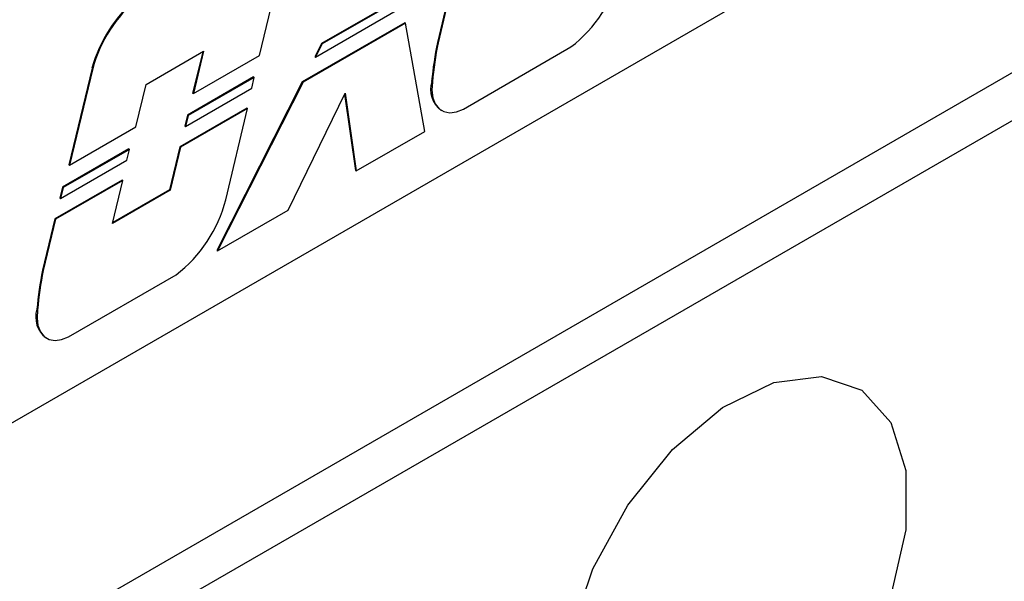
# Model space of a CAD drawing. Header units: inches. Extents: x 0 to 6721, y -3375 to 1330.
# Tile 18 of 196: x 483 to 513, y 926 to 943. Entities that reach past the tile are written whole.
import ezdxf

# ---------------------------------------------------------------- set-up
doc = ezdxf.new("R2010")
doc.units = ezdxf.units.IN
doc.header["$MEASUREMENT"] = 0

msp = doc.modelspace()

# ---------------------------------------------------------------- linework, layer by layer
at = {"color": 7, "linetype": 'Continuous', "lineweight": 25}
for p, q in [((388.405, 869.248), (749.029, 1077.381)), ((389.041, 868.146), (749.665, 1076.278)), ((395.299, 880.209), (511.971, 947.547)), ((490.02, 941.785), (490.508, 943.821)), ((495.866, 943.762), (495.488, 942.185)), ((495.887, 943.75), (495.509, 942.173)), ((494.342, 943.547), (491.921, 942.15)), ((494.363, 943.535), (491.943, 942.137)), ((491.738, 941.732), (494.414, 943.277)), ((494.481, 942.787), (491.332, 940.97)), ((494.481, 942.787), (494.503, 942.775)), ((494.503, 942.775), (491.354, 940.958)), ((495.097, 939.447), (494.503, 942.775)), ((495.488, 942.185), (495.509, 942.173)), ((486.527, 940.893), (488.297, 941.915)), ((488.269, 941.899), (487.959, 940.621)), ((488.297, 941.915), (487.981, 940.608)), ((491.921, 942.15), (491.717, 941.744)), ((491.943, 942.137), (491.738, 941.732)), ((491.921, 942.15), (491.943, 942.137)), ((496.288, 940.135), (499.593, 942.043)), ((487.981, 940.608), (490.02, 941.785)), ((491.717, 941.744), (491.738, 941.732)), ((484.864, 941.394), (484.15, 938.422)), ((484.885, 941.382), (484.172, 938.41)), ((484.864, 941.394), (484.885, 941.382)), ((489.835, 941.121), (487.796, 939.944)), ((489.856, 941.109), (487.817, 939.932)), ((491.332, 940.97), (488.703, 935.782)), ((489.775, 940.775), (489.856, 941.109)), ((489.835, 941.121), (489.856, 941.109)), ((491.332, 940.97), (491.354, 940.958)), ((495.311, 940.982), (495.332, 940.97)), ((486.211, 939.587), (486.527, 940.893)), ((487.736, 939.598), (489.775, 940.775)), ((491.354, 940.958), (488.725, 935.77)), ((487.959, 940.621), (487.981, 940.608)), ((490.893, 937.021), (492.646, 940.621)), ((492.631, 940.59), (492.966, 938.242)), ((492.646, 940.621), (492.988, 938.23)), ((489.628, 940.162), (487.56, 938.968)), ((489.649, 940.15), (487.581, 938.956)), ((488.976, 937.345), (489.649, 940.15)), ((489.628, 940.162), (489.649, 940.15)), ((495.593, 940.102), (495.615, 940.09)), ((487.796, 939.944), (487.715, 939.611)), ((487.817, 939.932), (487.736, 939.598)), ((487.796, 939.944), (487.817, 939.932)), ((484.172, 938.41), (486.211, 939.587)), ((487.715, 939.611), (487.736, 939.598)), ((492.988, 938.23), (495.097, 939.447)), ((485.997, 938.906), (483.958, 937.729)), ((486.018, 938.894), (483.979, 937.717)), ((485.937, 938.56), (486.018, 938.894)), ((485.997, 938.906), (486.018, 938.894)), ((487.56, 938.968), (487.244, 937.651)), ((487.581, 938.956), (487.265, 937.639)), ((487.56, 938.968), (487.581, 938.956)), ((483.898, 937.383), (485.937, 938.56)), ((484.15, 938.422), (484.172, 938.41)), ((492.966, 938.242), (492.988, 938.23)), ((485.79, 937.947), (483.721, 936.753)), ((485.79, 937.947), (485.811, 937.934)), ((485.811, 937.934), (483.743, 936.741)), ((483.958, 937.729), (483.877, 937.395)), ((483.979, 937.717), (483.898, 937.383)), ((483.958, 937.729), (483.979, 937.717)), ((485.495, 936.617), (485.811, 937.934)), ((487.265, 937.639), (485.495, 936.617)), ((487.244, 937.651), (485.501, 936.645)), ((487.244, 937.651), (487.265, 937.639)), ((483.877, 937.395), (483.898, 937.383)), ((483.721, 936.753), (483.343, 935.176)), ((483.743, 936.741), (483.364, 935.164)), ((483.721, 936.753), (483.743, 936.741)), ((488.725, 935.77), (490.893, 937.021)), ((488.703, 935.782), (488.725, 935.77)), ((483.343, 935.176), (483.364, 935.164)), ((484.143, 933.126), (487.449, 935.033)), ((483.166, 933.973), (483.188, 933.96)), ((483.449, 933.093), (483.47, 933.08))]:
    msp.add_line(p, q, dxfattribs=at)
at = {"color": 7, "linetype": 'Continuous', "lineweight": 25, "flags": 128}
for points in [[(495.332, 940.97), (495.316, 940.711), (495.347, 940.48), (495.422, 940.289), (495.538, 940.145), (495.69, 940.054), (495.871, 940.022), (496.074, 940.049), (496.288, 940.135)], [(483.188, 933.96), (483.172, 933.702), (483.202, 933.471), (483.277, 933.28), (483.393, 933.135), (483.545, 933.045), (483.727, 933.013), (483.929, 933.04), (484.143, 933.126)], [(499.35, 922.01), (499.585, 923.951), (500.271, 925.992), (501.346, 927.951), (502.715, 929.654), (504.257, 930.95), (505.833, 931.723), (507.305, 931.905), (508.541, 931.48), (509.431, 930.486), (509.897, 929.01), (509.897, 927.185), (509.431, 925.171), (508.541, 923.149), (507.305, 921.297), (505.833, 919.781), (504.257, 918.734), (502.715, 918.251), (501.346, 918.374), (500.271, 919.092), (499.585, 920.341), (499.35, 922.01)]]:
    msp.add_lwpolyline(points, dxfattribs=at)
at = {"color": 7, "linetype": 'Continuous', "lineweight": 25}
for centre, radius, start, end in [((497.005, 945.413), 4.249, 307.5229, 345.5691), ((489.016, 940.246), 4.309, 130.0151, 164.5419), ((489.038, 940.233), 4.309, 130.0151, 164.5419), ((506.797, 939.911), 11.536, 168.6325, 174.676), ((506.818, 939.899), 11.536, 168.6325, 174.676), ((496.085, 940.745), 0.809, 162.9792, 232.6138), ((484.861, 938.403), 4.249, 307.5232, 345.5688), ((494.655, 932.902), 11.538, 168.6331, 174.6754), ((494.676, 932.89), 11.538, 168.6331, 174.6754), ((483.94, 933.736), 0.809, 162.9792, 232.6138)]:
    msp.add_arc(centre, radius, start, end, dxfattribs=at)

doc.saveas('drawing.dxf')
